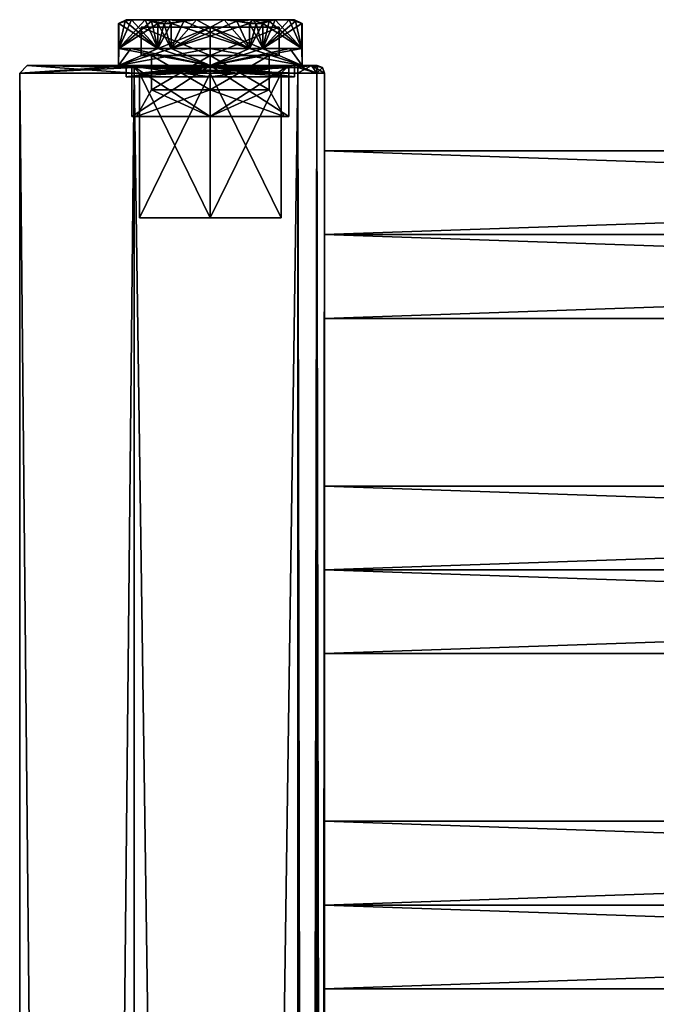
# Model space of a CAD drawing. Extents: x -200 to 200, y -831 to 754.
# Tile 218 of 256: x -200 to -116, y 625 to 754. Entities that reach past the tile are written whole.
import ezdxf

# ---------------------------------------------------------------- set-up
doc = ezdxf.new("R2010")
doc.units = 0
doc.header["$LTSCALE"] = 5.599365
for name, color, linetype in [('1', 7, 'CONTINUOUS'), ('13', 7, 'CONTINUOUS'), ('14', 7, 'CONTINUOUS'), ('15', 7, 'CONTINUOUS'), ('16', 7, 'CONTINUOUS'), ('17', 7, 'CONTINUOUS'), ('18', 7, 'CONTINUOUS'), ('2', 7, 'CONTINUOUS'), ('4373', 7, 'CONTINUOUS'), ('4374', 7, 'CONTINUOUS'), ('4375', 7, 'CONTINUOUS'), ('4376', 7, 'CONTINUOUS'), ('4377', 7, 'CONTINUOUS'), ('4378', 7, 'CONTINUOUS'), ('4379', 7, 'CONTINUOUS'), ('4380', 7, 'CONTINUOUS'), ('4381', 7, 'CONTINUOUS'), ('4382', 7, 'CONTINUOUS'), ('4383', 7, 'CONTINUOUS'), ('4384', 7, 'CONTINUOUS'), ('4385', 7, 'CONTINUOUS'), ('4386', 7, 'CONTINUOUS'), ('4387', 7, 'CONTINUOUS'), ('4388', 7, 'CONTINUOUS'), ('4389', 7, 'CONTINUOUS'), ('4390', 7, 'CONTINUOUS'), ('4391', 7, 'CONTINUOUS'), ('4392', 7, 'CONTINUOUS'), ('4393', 7, 'CONTINUOUS'), ('4394', 7, 'CONTINUOUS'), ('4395', 7, 'CONTINUOUS'), ('4396', 7, 'CONTINUOUS'), ('4397', 7, 'CONTINUOUS'), ('4398', 7, 'CONTINUOUS'), ('4399', 7, 'CONTINUOUS'), ('44', 7, 'CONTINUOUS'), ('45', 7, 'CONTINUOUS'), ('46', 7, 'CONTINUOUS'), ('47', 7, 'CONTINUOUS'), ('48', 7, 'CONTINUOUS'), ('49', 7, 'CONTINUOUS'), ('50', 7, 'CONTINUOUS'), ('51', 7, 'CONTINUOUS'), ('55', 7, 'CONTINUOUS'), ('56', 7, 'CONTINUOUS'), ('57', 7, 'CONTINUOUS'), ('91', 7, 'CONTINUOUS'), ('92', 7, 'CONTINUOUS'), ('93', 7, 'CONTINUOUS'), ('94', 7, 'CONTINUOUS'), ('95', 7, 'CONTINUOUS')]:
    doc.layers.add(name, color=color, linetype=linetype)

msp = doc.modelspace()

# ---------------------------------------------------------------- linework, layer by layer
at = {"layer": '1', "color": 7, "linetype": 'CONTINUOUS'}
for points in [[(-185, -747.2, -15), (-185, 747.2, -15), (-163.5, -747.2, -15), (-185, -747.2, -15)], [(-163.5, -747.2, -15), (-185, 747.2, -15), (-163.5, 747.2, -15), (-163.5, -747.2, -15)]]:
    msp.add_3dface(points, dxfattribs=at)
at = {"layer": '13', "color": 7, "linetype": 'CONTINUOUS'}
for points in [[(160, 726, 11), (-160, 726, 11), (-160, 715), (160, 726, 11)], [(-160, 726, -11), (160, 715), (-160, 715), (-160, 726, -11)], [(160, 715), (160, 726, 11), (-160, 715), (160, 715)], [(160, 726, -11), (160, 715), (-160, 726, -11), (160, 726, -11)]]:
    msp.add_3dface(points, dxfattribs=at)
at = {"layer": '14', "color": 7, "linetype": 'CONTINUOUS'}
for points in [[(160, 726, 11), (160, 737), (-160, 726, 11), (160, 726, 11)], [(160, 737), (160, 726, -11), (-160, 737), (160, 737)], [(160, 737), (-160, 737), (-160, 726, 11), (160, 737)], [(160, 726, -11), (-160, 726, -11), (-160, 737), (160, 726, -11)]]:
    msp.add_3dface(points, dxfattribs=at)
at = {"layer": '15', "color": 7, "linetype": 'CONTINUOUS'}
for points in [[(160, 682, -11), (160, 671), (-160, 682, -11), (160, 682, -11)], [(160, 671), (160, 682, 11), (-160, 671), (160, 671)], [(-160, 682, -11), (160, 671), (-160, 671), (-160, 682, -11)], [(160, 682, 11), (-160, 682, 11), (-160, 671), (160, 682, 11)]]:
    msp.add_3dface(points, dxfattribs=at)
at = {"layer": '16', "color": 7, "linetype": 'CONTINUOUS'}
for points in [[(160, 682, 11), (160, 693), (-160, 682, 11), (160, 682, 11)], [(160, 682, -11), (-160, 682, -11), (-160, 693), (160, 682, -11)], [(160, 693), (160, 682, -11), (-160, 693), (160, 693)], [(160, 693), (-160, 693), (-160, 682, 11), (160, 693)]]:
    msp.add_3dface(points, dxfattribs=at)
at = {"layer": '17', "color": 7, "linetype": 'CONTINUOUS'}
for points in [[(160, 638, -11), (160, 627), (-160, 638, -11), (160, 638, -11)], [(160, 627), (160, 638, 11), (-160, 627), (160, 627)], [(-160, 638, -11), (160, 627), (-160, 627), (-160, 638, -11)], [(160, 638, 11), (-160, 638, 11), (-160, 627), (160, 638, 11)]]:
    msp.add_3dface(points, dxfattribs=at)
at = {"layer": '18', "color": 7, "linetype": 'CONTINUOUS'}
for points in [[(160, 649), (160, 638, -11), (-160, 649), (160, 649)], [(160, 649), (-160, 649), (-160, 638, 11), (160, 649)], [(160, 638, 11), (160, 649), (-160, 638, 11), (160, 638, 11)], [(160, 638, -11), (-160, 638, -11), (-160, 649), (160, 638, -11)]]:
    msp.add_3dface(points, dxfattribs=at)
at = {"layer": '2', "color": 7, "linetype": 'CONTINUOUS'}
for points in [[(-185, -747.2, 15), (-163.5, 747.2, 15), (-185, 747.2, 15), (-185, -747.2, 15)], [(-163.5, -747.2, 15), (-163.5, 747.2, 15), (-185, -747.2, 15), (-163.5, -747.2, 15)]]:
    msp.add_3dface(points, dxfattribs=at)
at = {"layer": '4373', "color": 7, "linetype": 'CONTINUOUS'}
for points in [[(-175, 745, 7.7), (-182.7, 745), (-175, 749.5, 7.7), (-175, 745, 7.7)], [(-175, 749.5, 7.7), (-182.7, 745), (-182.7, 749.5), (-175, 749.5, 7.7)], [(-167.3, 745), (-175, 745, 7.7), (-167.3, 749.5), (-167.3, 745)], [(-167.3, 749.5), (-175, 745, 7.7), (-175, 749.5, 7.7), (-167.3, 749.5)]]:
    msp.add_3dface(points, dxfattribs=at)
at = {"layer": '4374', "color": 7, "linetype": 'CONTINUOUS'}
for points in [[(-185.28, 741.5), (-175, 741.5, -10.28), (-184.7, 741.5), (-185.28, 741.5)], [(-175, 741.5, 10.28), (-185.28, 741.5), (-175, 741.5, 9.7), (-175, 741.5, 10.28)], [(-185.28, 741.5), (-184.7, 741.5), (-175, 741.5, 9.7), (-185.28, 741.5)], [(-184.7, 741.5), (-175, 741.5, -10.28), (-175, 741.5, -9.7), (-184.7, 741.5)], [(-175, 741.5, -10.28), (-164.72, 741.5), (-175, 741.5, -9.7), (-175, 741.5, -10.28)], [(-164.72, 741.5), (-175, 741.5, 10.28), (-165.3, 741.5), (-164.72, 741.5)], [(-175, 741.5, -9.7), (-164.72, 741.5), (-165.3, 741.5), (-175, 741.5, -9.7)], [(-165.3, 741.5), (-175, 741.5, 10.28), (-175, 741.5, 9.7), (-165.3, 741.5)]]:
    msp.add_3dface(points, dxfattribs=at)
at = {"layer": '4375', "color": 7, "linetype": 'CONTINUOUS'}
for points in [[(-185.28, 741.5), (-175, 741.5, 10.28), (-185.28, 748.2), (-185.28, 741.5)], [(-185.28, 748.2), (-175, 741.5, 10.28), (-175, 748.2, 10.28), (-185.28, 748.2)], [(-175, 748.2, 10.28), (-164.72, 741.5), (-164.72, 748.2), (-175, 748.2, 10.28)], [(-175, 741.5, 10.28), (-164.72, 741.5), (-175, 748.2, 10.28), (-175, 741.5, 10.28)]]:
    msp.add_3dface(points, dxfattribs=at)
at = {"layer": '4376', "color": 7, "linetype": 'CONTINUOUS'}
for points in [[(-187.05, 748.2), (-175, 748.2, 10.28), (-175, 748.2, 12.05), (-187.05, 748.2)], [(-175, 748.2, -12.05), (-185.28, 748.2), (-187.05, 748.2), (-175, 748.2, -12.05)], [(-185.28, 748.2), (-175, 748.2, 10.28), (-187.05, 748.2), (-185.28, 748.2)], [(-185.28, 748.2), (-175, 748.2, -12.05), (-175, 748.2, -10.28), (-185.28, 748.2)], [(-175, 748.2, -12.05), (-162.95, 748.2), (-175, 748.2, -10.28), (-175, 748.2, -12.05)], [(-162.95, 748.2), (-164.72, 748.2), (-175, 748.2, -10.28), (-162.95, 748.2)], [(-164.72, 748.2), (-162.95, 748.2), (-175, 748.2, 12.05), (-164.72, 748.2)], [(-175, 748.2, 10.28), (-164.72, 748.2), (-175, 748.2, 12.05), (-175, 748.2, 10.28)]]:
    msp.add_3dface(points, dxfattribs=at)
at = {"layer": '4377', "color": 7, "linetype": 'CONTINUOUS'}
for points in [[(-187.04, 753.7, 0.5), (-187.05, 753.7), (-187.01, 750.4, 1), (-187.04, 753.7, 0.5)], [(-187.05, 753.7), (-187.05, 748.2), (-187.01, 750.4, 1), (-187.05, 753.7)], [(-187.01, 753.7, 1), (-187.04, 753.7, 0.5), (-187.01, 750.4, 1), (-187.01, 753.7, 1)], [(-181.87, 753.7, 9.9), (-181.87, 750.4, 9.9), (-180.14, 750.4, 10.9), (-181.87, 753.7, 9.9)], [(-181.03, 753.7, 10.44), (-181.87, 753.7, 9.9), (-180.14, 750.4, 10.9), (-181.03, 753.7, 10.44)], [(-180.14, 753.7, 10.9), (-181.03, 753.7, 10.44), (-180.14, 750.4, 10.9), (-180.14, 753.7, 10.9)], [(-168.97, 753.7, 10.44), (-169.86, 753.7, 10.9), (-168.13, 750.4, 9.9), (-168.97, 753.7, 10.44)], [(-169.86, 753.7, 10.9), (-169.86, 750.4, 10.9), (-168.13, 750.4, 9.9), (-169.86, 753.7, 10.9)], [(-168.13, 753.7, 9.9), (-168.97, 753.7, 10.44), (-168.13, 750.4, 9.9), (-168.13, 753.7, 9.9)], [(-162.99, 753.7, 1), (-162.95, 748.2), (-162.96, 753.7, 0.5), (-162.99, 753.7, 1)], [(-162.99, 750.4, 1), (-162.95, 748.2), (-162.99, 753.7, 1), (-162.99, 750.4, 1)], [(-162.95, 748.2), (-162.95, 753.7), (-162.96, 753.7, 0.5), (-162.95, 748.2)], [(-187.05, 748.2), (-175, 748.2, 12.05), (-187.01, 750.4, 1), (-187.05, 748.2)], [(-187.01, 750.4, 1), (-175, 748.2, 12.05), (-185.44, 750.4, 6.03), (-187.01, 750.4, 1)], [(-185.44, 750.4, 6.03), (-175, 748.2, 12.05), (-181.87, 750.4, 9.9), (-185.44, 750.4, 6.03)], [(-181.87, 750.4, 9.9), (-175, 748.2, 12.05), (-180.14, 750.4, 10.9), (-181.87, 750.4, 9.9)], [(-180.14, 750.4, 10.9), (-175, 748.2, 12.05), (-175, 750.4, 12.05), (-180.14, 750.4, 10.9)], [(-175, 750.4, 12.05), (-162.95, 748.2), (-169.86, 750.4, 10.9), (-175, 750.4, 12.05)], [(-175, 748.2, 12.05), (-162.95, 748.2), (-175, 750.4, 12.05), (-175, 748.2, 12.05)], [(-169.86, 750.4, 10.9), (-162.95, 748.2), (-168.13, 750.4, 9.9), (-169.86, 750.4, 10.9)], [(-168.13, 750.4, 9.9), (-162.95, 748.2), (-164.56, 750.4, 6.03), (-168.13, 750.4, 9.9)], [(-164.56, 750.4, 6.03), (-162.95, 748.2), (-162.99, 750.4, 1), (-164.56, 750.4, 6.03)]]:
    msp.add_3dface(points, dxfattribs=at)
at = {"layer": '4378', "color": 7, "linetype": 'CONTINUOUS'}
for points in [[(-186.05, 754.2), (-185.35, 754.2, 3.88), (-185.35, 754.2, -3.88), (-186.05, 754.2)], [(-185.35, 754.2, 3.88), (-183.53, 754.2, 7.02), (-185.35, 754.2, -3.88), (-185.35, 754.2, 3.88)], [(-185.35, 754.2, -3.88), (-183.53, 754.2, 7.02), (-183.53, 754.2, -7.02), (-185.35, 754.2, -3.88)], [(-183.53, 754.2, 7.02), (-180.52, 754.2, 9.57), (-183.53, 754.2, -7.02), (-183.53, 754.2, 7.02)], [(-183.53, 754.2, -7.02), (-180.52, 754.2, 9.57), (-180.52, 754.2, -9.57), (-183.53, 754.2, -7.02)], [(-180.52, 754.2, -9.57), (-176.81, 754.2, 10.9), (-176.81, 754.2, -10.9), (-180.52, 754.2, -9.57)], [(-180.52, 754.2, 9.57), (-176.81, 754.2, 10.9), (-180.52, 754.2, -9.57), (-180.52, 754.2, 9.57)], [(-176.81, 754.2, -10.9), (-173.19, 754.2, 10.9), (-173.19, 754.2, -10.9), (-176.81, 754.2, -10.9)], [(-176.81, 754.2, 10.9), (-173.19, 754.2, 10.9), (-176.81, 754.2, -10.9), (-176.81, 754.2, 10.9)], [(-173.19, 754.2, 10.9), (-169.48, 754.2, 9.57), (-173.19, 754.2, -10.9), (-173.19, 754.2, 10.9)], [(-173.19, 754.2, -10.9), (-169.48, 754.2, 9.57), (-169.48, 754.2, -9.57), (-173.19, 754.2, -10.9)], [(-169.48, 754.2, 9.57), (-166.47, 754.2, 7.02), (-169.48, 754.2, -9.57), (-169.48, 754.2, 9.57)], [(-169.48, 754.2, -9.57), (-166.47, 754.2, 7.02), (-166.47, 754.2, -7.02), (-169.48, 754.2, -9.57)], [(-166.47, 754.2, 7.02), (-164.65, 754.2, 3.88), (-166.47, 754.2, -7.02), (-166.47, 754.2, 7.02)], [(-166.47, 754.2, -7.02), (-164.65, 754.2, 3.88), (-164.65, 754.2, -3.88), (-166.47, 754.2, -7.02)], [(-164.65, 754.2, -3.88), (-164.65, 754.2, 3.88), (-163.95, 754.2), (-164.65, 754.2, -3.88)]]:
    msp.add_3dface(points, dxfattribs=at)
at = {"layer": '4379', "color": 7, "linetype": 'CONTINUOUS'}
for points in [[(-175, 753.2, -9.05), (-165.95, 753.2), (-184.05, 753.2), (-175, 753.2, -9.05)], [(-184.05, 753.2), (-165.95, 753.2), (-175, 753.2, 9.05), (-184.05, 753.2)]]:
    msp.add_3dface(points, dxfattribs=at)
at = {"layer": '4380', "color": 7, "linetype": 'CONTINUOUS'}
for points in [[(-182.7, 749.5), (-182.7, 745), (-175, 745, -7.7), (-182.7, 749.5)], [(-175, 749.5, -7.7), (-182.7, 749.5), (-175, 745, -7.7), (-175, 749.5, -7.7)], [(-167.3, 745), (-175, 749.5, -7.7), (-175, 745, -7.7), (-167.3, 745)], [(-167.3, 745), (-167.3, 749.5), (-175, 749.5, -7.7), (-167.3, 745)]]:
    msp.add_3dface(points, dxfattribs=at)
at = {"layer": '4381', "color": 7, "linetype": 'CONTINUOUS'}
for points in [[(-175, 741.5, -10.28), (-185.28, 741.5), (-175, 748.2, -10.28), (-175, 741.5, -10.28)], [(-185.28, 741.5), (-185.28, 748.2), (-175, 748.2, -10.28), (-185.28, 741.5)], [(-164.72, 748.2), (-175, 741.5, -10.28), (-175, 748.2, -10.28), (-164.72, 748.2)], [(-164.72, 741.5), (-175, 741.5, -10.28), (-164.72, 748.2), (-164.72, 741.5)]]:
    msp.add_3dface(points, dxfattribs=at)
at = {"layer": '4382', "color": 7, "linetype": 'CONTINUOUS'}
for points in [[(-187.05, 748.2), (-187.05, 753.7), (-187.04, 753.7, -0.5), (-187.05, 748.2)], [(-187.01, 750.4, -1), (-187.05, 748.2), (-187.01, 753.7, -1), (-187.01, 750.4, -1)], [(-187.01, 753.7, -1), (-187.05, 748.2), (-187.04, 753.7, -0.5), (-187.01, 753.7, -1)], [(-181.03, 753.7, -10.44), (-180.14, 753.7, -10.9), (-181.87, 750.4, -9.9), (-181.03, 753.7, -10.44)], [(-181.87, 753.7, -9.9), (-181.03, 753.7, -10.44), (-181.87, 750.4, -9.9), (-181.87, 753.7, -9.9)], [(-180.14, 753.7, -10.9), (-180.14, 750.4, -10.9), (-181.87, 750.4, -9.9), (-180.14, 753.7, -10.9)], [(-169.86, 753.7, -10.9), (-168.97, 753.7, -10.44), (-169.86, 750.4, -10.9), (-169.86, 753.7, -10.9)], [(-168.97, 753.7, -10.44), (-168.13, 753.7, -9.9), (-169.86, 750.4, -10.9), (-168.97, 753.7, -10.44)], [(-168.13, 753.7, -9.9), (-168.13, 750.4, -9.9), (-169.86, 750.4, -10.9), (-168.13, 753.7, -9.9)], [(-162.96, 753.7, -0.5), (-162.95, 753.7), (-162.99, 750.4, -1), (-162.96, 753.7, -0.5)], [(-162.95, 753.7), (-162.95, 748.2), (-162.99, 750.4, -1), (-162.95, 753.7)], [(-162.99, 753.7, -1), (-162.96, 753.7, -0.5), (-162.99, 750.4, -1), (-162.99, 753.7, -1)], [(-175, 748.2, -12.05), (-187.05, 748.2), (-175, 750.4, -12.05), (-175, 748.2, -12.05)], [(-185.44, 750.4, -6.03), (-187.05, 748.2), (-187.01, 750.4, -1), (-185.44, 750.4, -6.03)], [(-181.87, 750.4, -9.9), (-187.05, 748.2), (-185.44, 750.4, -6.03), (-181.87, 750.4, -9.9)], [(-180.14, 750.4, -10.9), (-187.05, 748.2), (-181.87, 750.4, -9.9), (-180.14, 750.4, -10.9)], [(-175, 750.4, -12.05), (-187.05, 748.2), (-180.14, 750.4, -10.9), (-175, 750.4, -12.05)], [(-169.86, 750.4, -10.9), (-175, 748.2, -12.05), (-175, 750.4, -12.05), (-169.86, 750.4, -10.9)], [(-168.13, 750.4, -9.9), (-175, 748.2, -12.05), (-169.86, 750.4, -10.9), (-168.13, 750.4, -9.9)], [(-164.56, 750.4, -6.03), (-175, 748.2, -12.05), (-168.13, 750.4, -9.9), (-164.56, 750.4, -6.03)], [(-162.99, 750.4, -1), (-175, 748.2, -12.05), (-164.56, 750.4, -6.03), (-162.99, 750.4, -1)], [(-162.95, 748.2), (-175, 748.2, -12.05), (-162.99, 750.4, -1), (-162.95, 748.2)]]:
    msp.add_3dface(points, dxfattribs=at)
at = {"layer": '4383', "color": 7, "linetype": 'CONTINUOUS'}
for points in [[(-187.01, 750.4, 1), (-185.44, 750.4, 6.03), (-181.87, 750.4, 9.9), (-187.01, 750.4, 1)], [(-181.87, 750.4, -9.9), (-185.44, 750.4, -6.03), (-187.01, 750.4, -1), (-181.87, 750.4, -9.9)], [(-180.14, 750.4, 10.9), (-175, 750.4, 12.05), (-169.86, 750.4, 10.9), (-180.14, 750.4, 10.9)], [(-169.86, 750.4, -10.9), (-175, 750.4, -12.05), (-180.14, 750.4, -10.9), (-169.86, 750.4, -10.9)], [(-162.99, 750.4, -1), (-164.56, 750.4, -6.03), (-168.13, 750.4, -9.9), (-162.99, 750.4, -1)], [(-168.13, 750.4, 9.9), (-164.56, 750.4, 6.03), (-162.99, 750.4, 1), (-168.13, 750.4, 9.9)]]:
    msp.add_3dface(points, dxfattribs=at)
at = {"layer": '4384', "color": 7, "linetype": 'CONTINUOUS'}
for points in [[(-176.81, 754.2, -10.9), (-173.19, 754.2, -10.9), (-180.14, 750.4, -10.9), (-176.81, 754.2, -10.9)], [(-176.81, 754.2, -10.9), (-180.14, 750.4, -10.9), (-178.47, 754.01, -10.9), (-176.81, 754.2, -10.9)], [(-180.14, 750.4, -10.9), (-173.19, 754.2, -10.9), (-171.53, 754.01, -10.9), (-180.14, 750.4, -10.9)], [(-180.14, 750.4, -10.9), (-180.14, 753.7, -10.9), (-178.47, 754.01, -10.9), (-180.14, 750.4, -10.9)], [(-169.86, 753.7, -10.9), (-180.14, 750.4, -10.9), (-171.53, 754.01, -10.9), (-169.86, 753.7, -10.9)], [(-169.86, 753.7, -10.9), (-169.86, 750.4, -10.9), (-180.14, 750.4, -10.9), (-169.86, 753.7, -10.9)]]:
    msp.add_3dface(points, dxfattribs=at)
at = {"layer": '4385', "color": 7, "linetype": 'CONTINUOUS'}
for points in [[(-166.47, 754.2, -7.02), (-164.65, 754.2, -3.88), (-168.13, 750.4, -9.9), (-166.47, 754.2, -7.02)], [(-168.13, 750.4, -9.9), (-164.65, 754.2, -3.88), (-163.83, 754.01, -2.45), (-168.13, 750.4, -9.9)], [(-166.47, 754.2, -7.02), (-168.13, 750.4, -9.9), (-167.29, 754.01, -8.45), (-166.47, 754.2, -7.02)], [(-162.99, 753.7, -1), (-168.13, 750.4, -9.9), (-163.83, 754.01, -2.45), (-162.99, 753.7, -1)], [(-168.13, 750.4, -9.9), (-168.13, 753.7, -9.9), (-167.29, 754.01, -8.45), (-168.13, 750.4, -9.9)], [(-162.99, 753.7, -1), (-162.99, 750.4, -1), (-168.13, 750.4, -9.9), (-162.99, 753.7, -1)]]:
    msp.add_3dface(points, dxfattribs=at)
at = {"layer": '4386', "color": 7, "linetype": 'CONTINUOUS'}
for points in [[(-168.13, 753.7, 9.9), (-162.99, 750.4, 1), (-167.29, 754.01, 8.45), (-168.13, 753.7, 9.9)], [(-168.13, 753.7, 9.9), (-168.13, 750.4, 9.9), (-162.99, 750.4, 1), (-168.13, 753.7, 9.9)], [(-162.99, 750.4, 1), (-166.47, 754.2, 7.02), (-167.29, 754.01, 8.45), (-162.99, 750.4, 1)], [(-162.99, 750.4, 1), (-164.65, 754.2, 3.88), (-166.47, 754.2, 7.02), (-162.99, 750.4, 1)], [(-164.65, 754.2, 3.88), (-162.99, 750.4, 1), (-163.83, 754.01, 2.45), (-164.65, 754.2, 3.88)], [(-162.99, 750.4, 1), (-162.99, 753.7, 1), (-163.83, 754.01, 2.45), (-162.99, 750.4, 1)]]:
    msp.add_3dface(points, dxfattribs=at)
at = {"layer": '4387', "color": 7, "linetype": 'CONTINUOUS'}
for points in [[(-180.14, 753.7, 10.9), (-169.86, 750.4, 10.9), (-178.47, 754.01, 10.9), (-180.14, 753.7, 10.9)], [(-180.14, 753.7, 10.9), (-180.14, 750.4, 10.9), (-169.86, 750.4, 10.9), (-180.14, 753.7, 10.9)], [(-169.86, 750.4, 10.9), (-176.81, 754.2, 10.9), (-178.47, 754.01, 10.9), (-169.86, 750.4, 10.9)], [(-169.86, 750.4, 10.9), (-173.19, 754.2, 10.9), (-176.81, 754.2, 10.9), (-169.86, 750.4, 10.9)], [(-173.19, 754.2, 10.9), (-169.86, 750.4, 10.9), (-171.53, 754.01, 10.9), (-173.19, 754.2, 10.9)], [(-169.86, 750.4, 10.9), (-169.86, 753.7, 10.9), (-171.53, 754.01, 10.9), (-169.86, 750.4, 10.9)]]:
    msp.add_3dface(points, dxfattribs=at)
at = {"layer": '4388', "color": 7, "linetype": 'CONTINUOUS'}
for points in [[(-187.01, 753.7, 1), (-181.87, 750.4, 9.9), (-186.17, 754.01, 2.45), (-187.01, 753.7, 1)], [(-187.01, 753.7, 1), (-187.01, 750.4, 1), (-181.87, 750.4, 9.9), (-187.01, 753.7, 1)], [(-181.87, 750.4, 9.9), (-185.35, 754.2, 3.88), (-186.17, 754.01, 2.45), (-181.87, 750.4, 9.9)], [(-181.87, 750.4, 9.9), (-183.53, 754.2, 7.02), (-185.35, 754.2, 3.88), (-181.87, 750.4, 9.9)], [(-183.53, 754.2, 7.02), (-181.87, 750.4, 9.9), (-182.71, 754.01, 8.45), (-183.53, 754.2, 7.02)], [(-181.87, 750.4, 9.9), (-181.87, 753.7, 9.9), (-182.71, 754.01, 8.45), (-181.87, 750.4, 9.9)]]:
    msp.add_3dface(points, dxfattribs=at)
at = {"layer": '4389', "color": 7, "linetype": 'CONTINUOUS'}
for points in [[(-185.35, 754.2, -3.88), (-183.53, 754.2, -7.02), (-187.01, 750.4, -1), (-185.35, 754.2, -3.88)], [(-185.35, 754.2, -3.88), (-187.01, 750.4, -1), (-186.17, 754.01, -2.45), (-185.35, 754.2, -3.88)], [(-187.01, 750.4, -1), (-183.53, 754.2, -7.02), (-182.71, 754.01, -8.45), (-187.01, 750.4, -1)], [(-187.01, 750.4, -1), (-187.01, 753.7, -1), (-186.17, 754.01, -2.45), (-187.01, 750.4, -1)], [(-181.87, 753.7, -9.9), (-187.01, 750.4, -1), (-182.71, 754.01, -8.45), (-181.87, 753.7, -9.9)], [(-181.87, 753.7, -9.9), (-181.87, 750.4, -9.9), (-187.01, 750.4, -1), (-181.87, 753.7, -9.9)]]:
    msp.add_3dface(points, dxfattribs=at)
at = {"layer": '4390', "color": 7, "linetype": 'CONTINUOUS'}
for points in [[(-175, 748.2, 11.03), (-163.97, 746.7), (-163.97, 748.2), (-175, 748.2, 11.03)], [(-163.97, 748.2), (-175, 746.7, -11.03), (-175, 747.45, -11.78), (-163.97, 748.2)], [(-175, 747.45, 11.78), (-163.97, 746.7), (-175, 748.2, 11.03), (-175, 747.45, 11.78)], [(-175, 748.2, -11.03), (-163.97, 748.2), (-175, 747.45, -11.78), (-175, 748.2, -11.03)], [(-163.97, 746.7), (-175, 746.7, -11.03), (-163.97, 748.2), (-163.97, 746.7)], [(-175, 746.7, 11.03), (-163.97, 746.7), (-175, 747.45, 11.78), (-175, 746.7, 11.03)]]:
    msp.add_3dface(points, dxfattribs=at)
at = {"layer": '4391', "color": 7, "linetype": 'CONTINUOUS'}
for points in [[(-175, 748.2, 11.03), (-163.97, 748.2), (-175, 747.45, 10.28), (-175, 748.2, 11.03)], [(-163.97, 746.7), (-175, 746.7, 11.03), (-163.97, 748.2), (-163.97, 746.7)], [(-163.97, 746.7), (-163.97, 748.2), (-175, 748.2, -11.03), (-163.97, 746.7)], [(-163.97, 746.7), (-175, 748.2, -11.03), (-175, 747.45, -10.28), (-163.97, 746.7)], [(-163.97, 748.2), (-175, 746.7, 11.03), (-175, 747.45, 10.28), (-163.97, 748.2)], [(-175, 746.7, -11.03), (-163.97, 746.7), (-175, 747.45, -10.28), (-175, 746.7, -11.03)]]:
    msp.add_3dface(points, dxfattribs=at)
at = {"layer": '4392', "color": 7, "linetype": 'CONTINUOUS'}
for points in [[(-186.03, 748.2), (-175, 748.2, -11.03), (-186.03, 746.7), (-186.03, 748.2)], [(-175, 746.7, 11.03), (-175, 747.45, 11.78), (-186.03, 748.2), (-175, 746.7, 11.03)], [(-175, 748.2, -11.03), (-175, 747.45, -11.78), (-186.03, 746.7), (-175, 748.2, -11.03)], [(-175, 746.7, 11.03), (-186.03, 748.2), (-186.03, 746.7), (-175, 746.7, 11.03)], [(-175, 747.45, 11.78), (-175, 748.2, 11.03), (-186.03, 748.2), (-175, 747.45, 11.78)], [(-175, 747.45, -11.78), (-175, 746.7, -11.03), (-186.03, 746.7), (-175, 747.45, -11.78)]]:
    msp.add_3dface(points, dxfattribs=at)
at = {"layer": '4393', "color": 7, "linetype": 'CONTINUOUS'}
for points in [[(-175, 747.45, -10.28), (-175, 748.2, -11.03), (-186.03, 748.2), (-175, 747.45, -10.28)], [(-186.03, 748.2), (-175, 748.2, 11.03), (-186.03, 746.7), (-186.03, 748.2)], [(-175, 748.2, 11.03), (-175, 747.45, 10.28), (-186.03, 746.7), (-175, 748.2, 11.03)], [(-175, 746.7, -11.03), (-186.03, 748.2), (-186.03, 746.7), (-175, 746.7, -11.03)], [(-175, 746.7, -11.03), (-175, 747.45, -10.28), (-186.03, 748.2), (-175, 746.7, -11.03)], [(-175, 747.45, 10.28), (-175, 746.7, 11.03), (-186.03, 746.7), (-175, 747.45, 10.28)]]:
    msp.add_3dface(points, dxfattribs=at)
at = {"layer": '4394', "color": 7, "linetype": 'CONTINUOUS'}
for points in [[(-182.7, 745), (-184.7, 741.5), (-175, 741.5, -9.7), (-182.7, 745)], [(-182.7, 745), (-175, 741.5, -9.7), (-175, 745, -7.7), (-182.7, 745)], [(-165.3, 741.5), (-167.3, 745), (-175, 745, -7.7), (-165.3, 741.5)], [(-175, 741.5, -9.7), (-165.3, 741.5), (-175, 745, -7.7), (-175, 741.5, -9.7)]]:
    msp.add_3dface(points, dxfattribs=at)
at = {"layer": '4395', "color": 7, "linetype": 'CONTINUOUS'}
for points in [[(-184.7, 741.5), (-175, 745, 7.7), (-175, 741.5, 9.7), (-184.7, 741.5)], [(-182.7, 745), (-175, 745, 7.7), (-184.7, 741.5), (-182.7, 745)], [(-167.3, 745), (-165.3, 741.5), (-175, 741.5, 9.7), (-167.3, 745)], [(-175, 745, 7.7), (-167.3, 745), (-175, 741.5, 9.7), (-175, 745, 7.7)]]:
    msp.add_3dface(points, dxfattribs=at)
at = {"layer": '4396', "color": 7, "linetype": 'CONTINUOUS'}
for points in [[(-184.05, 749.5), (-175, 753.2, 9.05), (-175, 749.5, 9.05), (-184.05, 749.5)], [(-184.05, 753.2), (-175, 753.2, 9.05), (-184.05, 749.5), (-184.05, 753.2)], [(-175, 753.2, 9.05), (-165.95, 753.2), (-175, 749.5, 9.05), (-175, 753.2, 9.05)], [(-175, 749.5, 9.05), (-165.95, 753.2), (-165.95, 749.5), (-175, 749.5, 9.05)]]:
    msp.add_3dface(points, dxfattribs=at)
at = {"layer": '4397', "color": 7, "linetype": 'CONTINUOUS'}
for points in [[(-175, 749.5, -9.05), (-184.05, 749.5), (-175, 749.5, -7.7), (-175, 749.5, -9.05)], [(-184.05, 749.5), (-182.7, 749.5), (-175, 749.5, -7.7), (-184.05, 749.5)], [(-182.7, 749.5), (-184.05, 749.5), (-175, 749.5, 9.05), (-182.7, 749.5)], [(-175, 749.5, 7.7), (-182.7, 749.5), (-175, 749.5, 9.05), (-175, 749.5, 7.7)], [(-167.3, 749.5), (-175, 749.5, 7.7), (-165.95, 749.5), (-167.3, 749.5)], [(-175, 749.5, 7.7), (-175, 749.5, 9.05), (-165.95, 749.5), (-175, 749.5, 7.7)], [(-167.3, 749.5), (-175, 749.5, -9.05), (-175, 749.5, -7.7), (-167.3, 749.5)], [(-167.3, 749.5), (-165.95, 749.5), (-175, 749.5, -9.05), (-167.3, 749.5)]]:
    msp.add_3dface(points, dxfattribs=at)
at = {"layer": '4398', "color": 7, "linetype": 'CONTINUOUS'}
for points in [[(-175, 753.2, -9.05), (-184.05, 753.2), (-175, 749.5, -9.05), (-175, 753.2, -9.05)], [(-184.05, 753.2), (-184.05, 749.5), (-175, 749.5, -9.05), (-184.05, 753.2)], [(-165.95, 753.2), (-175, 753.2, -9.05), (-165.95, 749.5), (-165.95, 753.2)], [(-165.95, 749.5), (-175, 753.2, -9.05), (-175, 749.5, -9.05), (-165.95, 749.5)]]:
    msp.add_3dface(points, dxfattribs=at)
at = {"layer": '4399', "color": 7, "linetype": 'CONTINUOUS'}
for points in [[(-187.05, 753.7), (-186.05, 754.2), (-186.17, 754.01, -2.45), (-187.05, 753.7)], [(-187.05, 753.7), (-187.04, 753.7, 0.5), (-186.05, 754.2), (-187.05, 753.7)], [(-187.04, 753.7, -0.5), (-187.05, 753.7), (-186.17, 754.01, -2.45), (-187.04, 753.7, -0.5)], [(-187.04, 753.7, 0.5), (-187.01, 753.7, 1), (-186.05, 754.2), (-187.04, 753.7, 0.5)], [(-187.01, 753.7, -1), (-187.04, 753.7, -0.5), (-186.17, 754.01, -2.45), (-187.01, 753.7, -1)], [(-186.05, 754.2), (-187.01, 753.7, 1), (-186.17, 754.01, 2.45), (-186.05, 754.2)], [(-186.05, 754.2), (-185.35, 754.2, -3.88), (-186.17, 754.01, -2.45), (-186.05, 754.2)], [(-185.35, 754.2, 3.88), (-186.05, 754.2), (-186.17, 754.01, 2.45), (-185.35, 754.2, 3.88)], [(-183.53, 754.2, -7.02), (-180.52, 754.2, -9.57), (-182.71, 754.01, -8.45), (-183.53, 754.2, -7.02)], [(-180.52, 754.2, 9.57), (-183.53, 754.2, 7.02), (-182.71, 754.01, 8.45), (-180.52, 754.2, 9.57)], [(-181.03, 753.7, 10.44), (-180.52, 754.2, 9.57), (-182.71, 754.01, 8.45), (-181.03, 753.7, 10.44)], [(-180.52, 754.2, -9.57), (-181.87, 753.7, -9.9), (-182.71, 754.01, -8.45), (-180.52, 754.2, -9.57)], [(-181.87, 753.7, 9.9), (-181.03, 753.7, 10.44), (-182.71, 754.01, 8.45), (-181.87, 753.7, 9.9)], [(-180.52, 754.2, -9.57), (-181.03, 753.7, -10.44), (-181.87, 753.7, -9.9), (-180.52, 754.2, -9.57)], [(-181.03, 753.7, 10.44), (-180.14, 753.7, 10.9), (-180.52, 754.2, 9.57), (-181.03, 753.7, 10.44)], [(-181.03, 753.7, -10.44), (-180.52, 754.2, -9.57), (-178.47, 754.01, -10.9), (-181.03, 753.7, -10.44)], [(-180.14, 753.7, -10.9), (-181.03, 753.7, -10.44), (-178.47, 754.01, -10.9), (-180.14, 753.7, -10.9)], [(-180.52, 754.2, 9.57), (-180.14, 753.7, 10.9), (-178.47, 754.01, 10.9), (-180.52, 754.2, 9.57)], [(-180.52, 754.2, -9.57), (-176.81, 754.2, -10.9), (-178.47, 754.01, -10.9), (-180.52, 754.2, -9.57)], [(-176.81, 754.2, 10.9), (-180.52, 754.2, 9.57), (-178.47, 754.01, 10.9), (-176.81, 754.2, 10.9)], [(-173.19, 754.2, -10.9), (-169.48, 754.2, -9.57), (-171.53, 754.01, -10.9), (-173.19, 754.2, -10.9)], [(-169.48, 754.2, 9.57), (-173.19, 754.2, 10.9), (-171.53, 754.01, 10.9), (-169.48, 754.2, 9.57)], [(-168.97, 753.7, 10.44), (-169.48, 754.2, 9.57), (-171.53, 754.01, 10.9), (-168.97, 753.7, 10.44)], [(-169.48, 754.2, -9.57), (-169.86, 753.7, -10.9), (-171.53, 754.01, -10.9), (-169.48, 754.2, -9.57)], [(-169.86, 753.7, 10.9), (-168.97, 753.7, 10.44), (-171.53, 754.01, 10.9), (-169.86, 753.7, 10.9)], [(-169.48, 754.2, -9.57), (-168.97, 753.7, -10.44), (-169.86, 753.7, -10.9), (-169.48, 754.2, -9.57)], [(-166.47, 754.2, 7.02), (-169.48, 754.2, 9.57), (-167.29, 754.01, 8.45), (-166.47, 754.2, 7.02)], [(-169.48, 754.2, 9.57), (-168.13, 753.7, 9.9), (-167.29, 754.01, 8.45), (-169.48, 754.2, 9.57)], [(-168.97, 753.7, 10.44), (-168.13, 753.7, 9.9), (-169.48, 754.2, 9.57), (-168.97, 753.7, 10.44)], [(-168.97, 753.7, -10.44), (-169.48, 754.2, -9.57), (-167.29, 754.01, -8.45), (-168.97, 753.7, -10.44)], [(-169.48, 754.2, -9.57), (-166.47, 754.2, -7.02), (-167.29, 754.01, -8.45), (-169.48, 754.2, -9.57)], [(-168.13, 753.7, -9.9), (-168.97, 753.7, -10.44), (-167.29, 754.01, -8.45), (-168.13, 753.7, -9.9)], [(-163.95, 754.2), (-164.65, 754.2, 3.88), (-163.83, 754.01, 2.45), (-163.95, 754.2)], [(-164.65, 754.2, -3.88), (-163.95, 754.2), (-163.83, 754.01, -2.45), (-164.65, 754.2, -3.88)], [(-162.95, 753.7), (-163.95, 754.2), (-163.83, 754.01, 2.45), (-162.95, 753.7)], [(-163.95, 754.2), (-162.95, 753.7), (-162.96, 753.7, -0.5), (-163.95, 754.2)], [(-163.95, 754.2), (-162.99, 753.7, -1), (-163.83, 754.01, -2.45), (-163.95, 754.2)], [(-163.95, 754.2), (-162.96, 753.7, -0.5), (-162.99, 753.7, -1), (-163.95, 754.2)], [(-162.99, 753.7, 1), (-162.96, 753.7, 0.5), (-163.83, 754.01, 2.45), (-162.99, 753.7, 1)], [(-162.96, 753.7, 0.5), (-162.95, 753.7), (-163.83, 754.01, 2.45), (-162.96, 753.7, 0.5)]]:
    msp.add_3dface(points, dxfattribs=at)
at = {"layer": '44', "color": 7, "linetype": 'CONTINUOUS'}
for points in [[(-160, 418, -11), (-160, 747.2, -11.5), (-160, 462, -11), (-160, 418, -11)], [(-160, 330, -11), (-160, 747.2, -11.5), (-160, 374, -11), (-160, 330, -11)], [(-160, 374, -11), (-160, 747.2, -11.5), (-160, 418, -11), (-160, 374, -11)], [(-160, 747.2, -11.5), (-160, 330, -11), (-160, -66, -11.5), (-160, 747.2, -11.5)], [(-160, 747.2, -11.5), (-160, 638, -11), (-160, 594, -11), (-160, 747.2, -11.5)], [(-160, 747.2, -11.5), (-160, 747.2, 11.5), (-160, 737), (-160, 747.2, -11.5)], [(-160, 747.2, -11.5), (-160, 682, -11), (-160, 638, -11), (-160, 747.2, -11.5)], [(-160, 747.2, -11.5), (-160, 726, -11), (-160, 682, -11), (-160, 747.2, -11.5)], [(-160, 726, -11), (-160, 747.2, -11.5), (-160, 737), (-160, 726, -11)], [(-160, 462, -11), (-160, 747.2, -11.5), (-160, 594, -11), (-160, 462, -11)], [(-160, 462, 11), (-160, 747.2, 11.5), (-160, 418, 11), (-160, 462, 11)], [(-160, 594, 11), (-160, 747.2, 11.5), (-160, 462, 11), (-160, 594, 11)], [(-160, 726, 11), (-160, 747.2, 11.5), (-160, 682, 11), (-160, 726, 11)], [(-160, 682, 11), (-160, 747.2, 11.5), (-160, 638, 11), (-160, 682, 11)], [(-160, 638, 11), (-160, 747.2, 11.5), (-160, 594, 11), (-160, 638, 11)], [(-160, 737), (-160, 747.2, 11.5), (-160, 726, 11), (-160, 737)], [(-160, 747.2, 11.5), (-160, 154, 11.5), (-160, 374, 11), (-160, 747.2, 11.5)], [(-160, 418, 11), (-160, 747.2, 11.5), (-160, 374, 11), (-160, 418, 11)], [(-160, 726, -11), (-160, 715), (-160, 693), (-160, 726, -11)], [(-160, 682, -11), (-160, 726, -11), (-160, 693), (-160, 682, -11)], [(-160, 715), (-160, 726, 11), (-160, 682, 11), (-160, 715)], [(-160, 693), (-160, 715), (-160, 682, 11), (-160, 693)], [(-160, 682, -11), (-160, 671), (-160, 649), (-160, 682, -11)], [(-160, 638, -11), (-160, 682, -11), (-160, 649), (-160, 638, -11)], [(-160, 671), (-160, 682, 11), (-160, 638, 11), (-160, 671)], [(-160, 649), (-160, 671), (-160, 638, 11), (-160, 649)], [(-160, 638, -11), (-160, 627), (-160, 605), (-160, 638, -11)], [(-160, 594, -11), (-160, 638, -11), (-160, 605), (-160, 594, -11)], [(-160, 627), (-160, 638, 11), (-160, 594, 11), (-160, 627)], [(-160, 605), (-160, 627), (-160, 594, 11), (-160, 605)]]:
    msp.add_3dface(points, dxfattribs=at)
at = {"layer": '45', "color": 7, "linetype": 'CONTINUOUS'}
for points in [[(-185, 748.2, -14), (-199, 748.2, 0), (-185.3, 748.2, 0), (-185, 748.2, -14)], [(-199, 748.2, 0), (-185, 748.2, 14), (-185.3, 748.2, 0), (-199, 748.2, 0)], [(-175, 748.2, -10.3), (-185, 748.2, -14), (-185.3, 748.2, 0), (-175, 748.2, -10.3)], [(-185.3, 748.2, 0), (-185, 748.2, 14), (-175, 748.2, 10.3), (-185.3, 748.2, 0)], [(-185, 748.2, 14), (-163.5, 748.2, 14), (-175, 748.2, 10.3), (-185, 748.2, 14)], [(-163.5, 748.2, -14), (-185, 748.2, -14), (-175, 748.2, -10.3), (-163.5, 748.2, -14)], [(-163.5, 748.2, -14), (-175, 748.2, -10.3), (-164.7, 748.2, 0), (-163.5, 748.2, -14)], [(-175, 748.2, 10.3), (-163.5, 748.2, 14), (-164.7, 748.2, 0), (-175, 748.2, 10.3)], [(-163.5, 748.2, 14), (-163.5, 748.2, -14), (-164.7, 748.2, 0), (-163.5, 748.2, 14)], [(-163.5, 748.2, -14), (-163.5, 748.2, 14), (-161.73, 748.2, 13.27), (-163.5, 748.2, -14)], [(-161.73, 748.2, -13.27), (-163.5, 748.2, -14), (-161.73, 748.2, 13.27), (-161.73, 748.2, -13.27)], [(-161, 748.2, -11.5), (-161.73, 748.2, -13.27), (-161, 748.2, 11.5), (-161, 748.2, -11.5)], [(-161, 748.2, 11.5), (-161.73, 748.2, -13.27), (-161.73, 748.2, 13.27), (-161, 748.2, 11.5)]]:
    msp.add_3dface(points, dxfattribs=at)
at = {"layer": '46', "color": 7, "linetype": 'CONTINUOUS'}
for points in [[(-185, 747.2, -15), (-200, -747.2), (-200, 747.2), (-185, 747.2, -15)], [(-185, 747.2, -15), (-185, -747.2, -15), (-200, -747.2), (-185, 747.2, -15)], [(-200, -747.2), (-185, -747.2, 15), (-200, 747.2), (-200, -747.2)], [(-185, -747.2, 15), (-185, 747.2, 15), (-200, 747.2), (-185, -747.2, 15)]]:
    msp.add_3dface(points, dxfattribs=at)
at = {"layer": '47', "color": 7, "linetype": 'CONTINUOUS'}
for points in [[(-163.5, 747.2, 15), (-161.03, -747.2, 13.97), (-161.03, 747.2, 13.97), (-163.5, 747.2, 15)], [(-163.5, 747.2, 15), (-163.5, -747.2, 15), (-161.03, -747.2, 13.97), (-163.5, 747.2, 15)], [(-160, -747.2, 11.5), (-160, 154, 11.5), (-161.03, 747.2, 13.97), (-160, -747.2, 11.5)], [(-160, 747.2, 11.5), (-161.03, 747.2, 13.97), (-160, 154, 11.5), (-160, 747.2, 11.5)], [(-161.03, -747.2, 13.97), (-160, -747.2, 11.5), (-161.03, 747.2, 13.97), (-161.03, -747.2, 13.97)]]:
    msp.add_3dface(points, dxfattribs=at)
at = {"layer": '48', "color": 7, "linetype": 'CONTINUOUS'}
for points in [[(-161.03, -747.2, -13.97), (-163.5, -747.2, -15), (-161.03, 747.2, -13.97), (-161.03, -747.2, -13.97)], [(-163.5, -747.2, -15), (-163.5, 747.2, -15), (-161.03, 747.2, -13.97), (-163.5, -747.2, -15)], [(-160, 747.2, -11.5), (-160, -66, -11.5), (-161.03, -747.2, -13.97), (-160, 747.2, -11.5)], [(-160, 747.2, -11.5), (-161.03, -747.2, -13.97), (-161.03, 747.2, -13.97), (-160, 747.2, -11.5)]]:
    msp.add_3dface(points, dxfattribs=at)
at = {"layer": '49', "color": 7, "linetype": 'CONTINUOUS'}
for points in [[(-163.5, 748.2, 14), (-185, 748.2, 14), (-185, 747.91, 14.71), (-163.5, 748.2, 14)], [(-163.5, 748.2, 14), (-185, 747.91, 14.71), (-163.5, 747.91, 14.71), (-163.5, 748.2, 14)], [(-185, 747.2, 15), (-163.5, 747.2, 15), (-163.5, 747.91, 14.71), (-185, 747.2, 15)], [(-185, 747.91, 14.71), (-185, 747.2, 15), (-163.5, 747.91, 14.71), (-185, 747.91, 14.71)]]:
    msp.add_3dface(points, dxfattribs=at)
at = {"layer": '50', "color": 7, "linetype": 'CONTINUOUS'}
for points in [[(-185, 747.2, 15), (-199, 748.2, 0), (-200, 747.2), (-185, 747.2, 15)], [(-199, 748.2, 0), (-185, 748.2, -14), (-200, 747.2), (-199, 748.2, 0)], [(-200, 747.2), (-185, 748.2, -14), (-185, 747.91, -14.71), (-200, 747.2)], [(-199, 748.2, 0), (-185, 747.2, 15), (-185, 747.91, 14.71), (-199, 748.2, 0)], [(-185, 748.2, 14), (-199, 748.2, 0), (-185, 747.91, 14.71), (-185, 748.2, 14)], [(-185, 747.2, -15), (-200, 747.2), (-185, 747.91, -14.71), (-185, 747.2, -15)]]:
    msp.add_3dface(points, dxfattribs=at)
at = {"layer": '51', "color": 7, "linetype": 'CONTINUOUS'}
for points in [[(-185, 748.2, -14), (-163.5, 748.2, -14), (-163.5, 747.91, -14.71), (-185, 748.2, -14)], [(-185, 747.91, -14.71), (-185, 748.2, -14), (-163.5, 747.91, -14.71), (-185, 747.91, -14.71)], [(-163.5, 747.2, -15), (-185, 747.91, -14.71), (-163.5, 747.91, -14.71), (-163.5, 747.2, -15)], [(-163.5, 747.2, -15), (-185, 747.2, -15), (-185, 747.91, -14.71), (-163.5, 747.2, -15)]]:
    msp.add_3dface(points, dxfattribs=at)
at = {"layer": '55', "color": 7, "linetype": 'CONTINUOUS'}
for points in [[(-161, 748.2, -11.5), (-161, 748.2, 11.5), (-160.29, 747.91, 11.5), (-161, 748.2, -11.5)], [(-160.29, 747.91, -11.5), (-161, 748.2, -11.5), (-160.29, 747.91, 11.5), (-160.29, 747.91, -11.5)], [(-160, 747.2, 11.5), (-160.29, 747.91, -11.5), (-160.29, 747.91, 11.5), (-160, 747.2, 11.5)], [(-160, 747.2, 11.5), (-160, 747.2, -11.5), (-160.29, 747.91, -11.5), (-160, 747.2, 11.5)]]:
    msp.add_3dface(points, dxfattribs=at)
at = {"layer": '56', "color": 7, "linetype": 'CONTINUOUS'}
for points in [[(-163.5, 748.2, -14), (-161.73, 748.2, -13.27), (-163.5, 747.91, -14.71), (-163.5, 748.2, -14)], [(-161.73, 748.2, -13.27), (-163.5, 747.2, -15), (-163.5, 747.91, -14.71), (-161.73, 748.2, -13.27)], [(-163.5, 747.2, -15), (-161.73, 748.2, -13.27), (-161.03, 747.2, -13.97), (-163.5, 747.2, -15)], [(-161.73, 748.2, -13.27), (-161, 748.2, -11.5), (-161.03, 747.2, -13.97), (-161.73, 748.2, -13.27)], [(-161, 748.2, -11.5), (-160.29, 747.91, -11.5), (-161.03, 747.2, -13.97), (-161, 748.2, -11.5)], [(-160.29, 747.91, -11.5), (-160, 747.2, -11.5), (-161.03, 747.2, -13.97), (-160.29, 747.91, -11.5)]]:
    msp.add_3dface(points, dxfattribs=at)
at = {"layer": '57', "color": 7, "linetype": 'CONTINUOUS'}
for points in [[(-163.5, 748.2, 14), (-163.5, 747.91, 14.71), (-161.03, 747.2, 13.97), (-163.5, 748.2, 14)], [(-161.73, 748.2, 13.27), (-163.5, 748.2, 14), (-161.03, 747.2, 13.97), (-161.73, 748.2, 13.27)], [(-160, 747.2, 11.5), (-161.73, 748.2, 13.27), (-161.03, 747.2, 13.97), (-160, 747.2, 11.5)], [(-161.73, 748.2, 13.27), (-160, 747.2, 11.5), (-160.29, 747.91, 11.5), (-161.73, 748.2, 13.27)], [(-161, 748.2, 11.5), (-161.73, 748.2, 13.27), (-160.29, 747.91, 11.5), (-161, 748.2, 11.5)], [(-163.5, 747.91, 14.71), (-163.5, 747.2, 15), (-161.03, 747.2, 13.97), (-163.5, 747.91, 14.71)]]:
    msp.add_3dface(points, dxfattribs=at)
at = {"layer": '91', "color": 7, "linetype": 'CONTINUOUS'}
for points in [[(-184.3, 728.2), (-175, 728.2, 9.3), (-175, 728.2, -9.3), (-184.3, 728.2)], [(-175, 728.2, -9.3), (-175, 728.2, 9.3), (-165.7, 728.2), (-175, 728.2, -9.3)]]:
    msp.add_3dface(points, dxfattribs=at)
at = {"layer": '92', "color": 7, "linetype": 'CONTINUOUS'}
for points in [[(-175, 728.2, -9.3), (-165.7, 728.2), (-175, 747.2, -9.3), (-175, 728.2, -9.3)], [(-165.7, 728.2), (-175, 728.2, 9.3), (-165.7, 747.2), (-165.7, 728.2)], [(-175, 747.2, -9.3), (-165.7, 728.2), (-165.7, 747.2), (-175, 747.2, -9.3)], [(-175, 728.2, 9.3), (-175, 747.2, 9.3), (-165.7, 747.2), (-175, 728.2, 9.3)]]:
    msp.add_3dface(points, dxfattribs=at)
at = {"layer": '93', "color": 7, "linetype": 'CONTINUOUS'}
for points in [[(-184.3, 728.2), (-175, 728.2, -9.3), (-184.3, 747.2), (-184.3, 728.2)], [(-175, 747.2, 9.3), (-184.3, 728.2), (-184.3, 747.2), (-175, 747.2, 9.3)], [(-175, 728.2, 9.3), (-184.3, 728.2), (-175, 747.2, 9.3), (-175, 728.2, 9.3)], [(-175, 728.2, -9.3), (-175, 747.2, -9.3), (-184.3, 747.2), (-175, 728.2, -9.3)]]:
    msp.add_3dface(points, dxfattribs=at)
at = {"layer": '94', "color": 7, "linetype": 'CONTINUOUS'}
for points in [[(-175, 748.2, -10.3), (-185.3, 748.2, 0), (-175, 747.91, -9.59), (-175, 748.2, -10.3)], [(-185.3, 748.2, 0), (-175, 748.2, 10.3), (-184.3, 747.2), (-185.3, 748.2, 0)], [(-175, 747.2, -9.3), (-185.3, 748.2, 0), (-184.3, 747.2), (-175, 747.2, -9.3)], [(-185.3, 748.2, 0), (-175, 747.2, -9.3), (-175, 747.91, -9.59), (-185.3, 748.2, 0)], [(-184.3, 747.2), (-175, 748.2, 10.3), (-175, 747.91, 9.59), (-184.3, 747.2)], [(-175, 747.2, 9.3), (-184.3, 747.2), (-175, 747.91, 9.59), (-175, 747.2, 9.3)]]:
    msp.add_3dface(points, dxfattribs=at)
at = {"layer": '95', "color": 7, "linetype": 'CONTINUOUS'}
for points in [[(-175, 748.2, 10.3), (-164.7, 748.2, 0), (-175, 747.91, 9.59), (-175, 748.2, 10.3)], [(-165.7, 747.2), (-175, 748.2, -10.3), (-175, 747.91, -9.59), (-165.7, 747.2)], [(-164.7, 748.2, 0), (-175, 748.2, -10.3), (-165.7, 747.2), (-164.7, 748.2, 0)], [(-175, 747.2, 9.3), (-164.7, 748.2, 0), (-165.7, 747.2), (-175, 747.2, 9.3)], [(-164.7, 748.2, 0), (-175, 747.2, 9.3), (-175, 747.91, 9.59), (-164.7, 748.2, 0)], [(-175, 747.2, -9.3), (-165.7, 747.2), (-175, 747.91, -9.59), (-175, 747.2, -9.3)]]:
    msp.add_3dface(points, dxfattribs=at)

doc.saveas('drawing.dxf')
